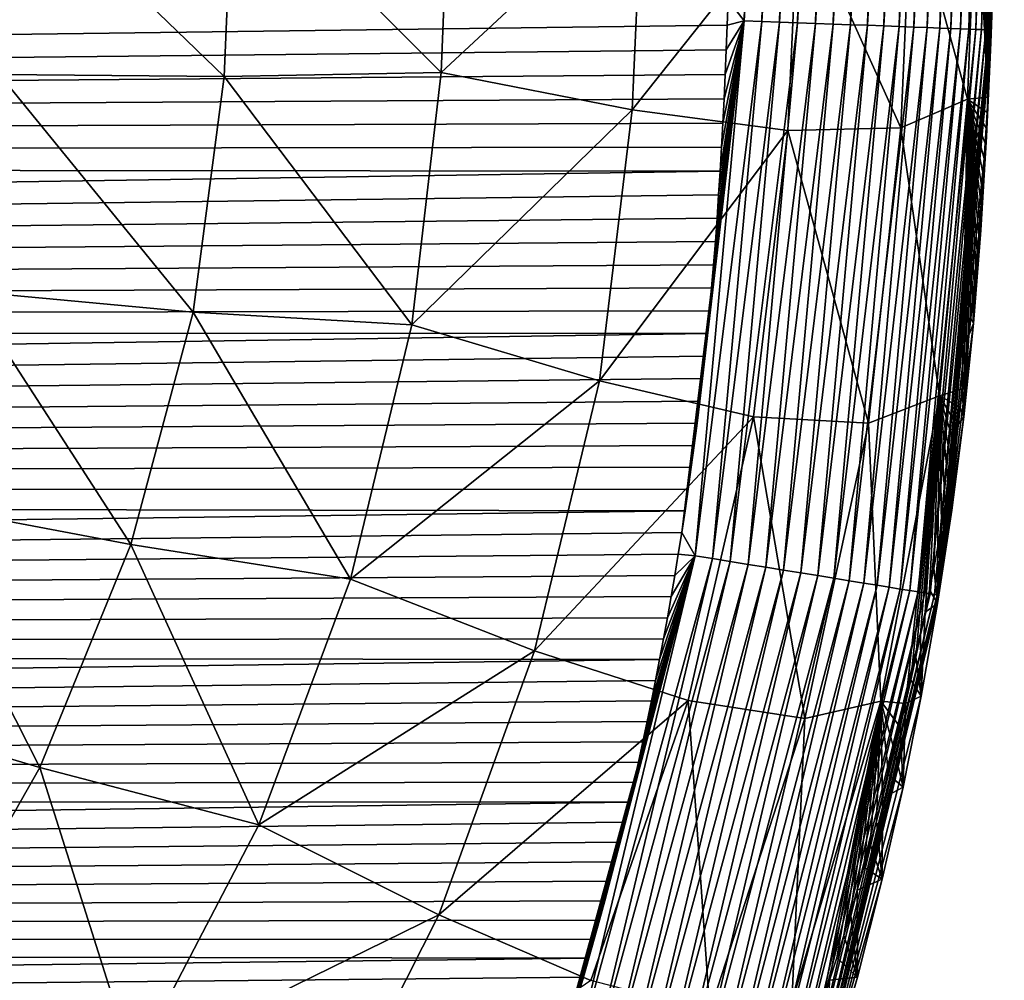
# Model space of a CAD drawing. Header units: metres. Extents: x -26 to 26, y -119 to 32.
# Tile 48 of 208: x 12.21 to 14.85, y -102.87 to -100.29. Entities that reach past the tile are written whole.
import ezdxf

# ---------------------------------------------------------------- set-up
doc = ezdxf.new("R2010")
doc.units = ezdxf.units.M
doc.layers.add('solid_13_411_041_XXX', color=7, linetype='CONTINUOUS')

msp = doc.modelspace()

# ---------------------------------------------------------------- linework, layer by layer
at = {"layer": 'solid_13_411_041_XXX'}
for points in [[(14.110283, -100.239311, 145.145523), (14.153339, -100.294296, 145.144089), (14.189761, -98.856796, 145.143967)], [(14.189761, -98.856796, 145.143967), (14.153339, -100.294296, 145.144089), (14.236827, -98.857819, 145.139374)], [(14.153339, -100.294296, 145.144089), (14.200399, -100.296074, 145.139496), (14.236827, -98.857819, 145.139374)], [(14.236827, -98.857819, 145.139374), (14.200399, -100.296074, 145.139496), (14.284557, -98.858864, 145.131439)], [(14.200399, -100.296074, 145.139496), (14.248125, -100.297874, 145.131561), (14.284557, -98.858864, 145.131439)], [(14.284557, -98.858864, 145.131439), (14.248125, -100.297874, 145.131561), (14.332618, -98.859909, 145.119995)], [(14.248125, -100.297874, 145.131561), (14.29618, -100.299683, 145.120102), (14.332618, -98.859909, 145.119995)], [(14.332618, -98.859909, 145.119995), (14.29618, -100.299683, 145.120102), (14.380637, -98.860954, 145.104919)], [(14.29618, -100.299683, 145.120102), (14.344195, -100.301498, 145.105011), (14.380637, -98.860954, 145.104919)], [(14.380637, -98.860954, 145.104919), (14.344195, -100.301498, 145.105011), (14.42822, -98.861992, 145.086136)], [(14.344195, -100.301498, 145.105011), (14.391772, -100.303291, 145.086212), (14.42822, -98.861992, 145.086136)], [(14.42822, -98.861992, 145.086136), (14.391772, -100.303291, 145.086212), (14.474949, -98.863014, 145.063644)], [(14.391772, -100.303291, 145.086212), (14.438496, -100.305054, 145.063705), (14.474949, -98.863014, 145.063644)], [(14.474949, -98.863014, 145.063644), (14.438496, -100.305054, 145.063705), (14.520398, -98.864006, 145.037476)], [(14.438496, -100.305054, 145.063705), (14.483939, -100.30677, 145.037521), (14.520398, -98.864006, 145.037476)], [(14.520398, -98.864006, 145.037476), (14.483939, -100.30677, 145.037521), (14.564146, -98.86496, 145.007767)], [(14.483939, -100.30677, 145.037521), (14.527678, -100.308426, 145.007782), (14.564146, -98.86496, 145.007767)], [(14.564146, -98.86496, 145.007767), (14.527678, -100.308426, 145.007782), (14.605783, -98.865868, 144.97467)], [(14.527678, -100.308426, 145.007782), (14.569306, -100.309998, 144.974655), (14.605783, -98.865868, 144.97467)], [(14.605783, -98.865868, 144.97467), (14.569306, -100.309998, 144.974655), (14.644928, -98.866722, 144.938431)], [(14.569306, -100.309998, 144.974655), (14.608438, -100.31147, 144.938385), (14.644928, -98.866722, 144.938431)], [(14.644928, -98.866722, 144.938431), (14.608438, -100.31147, 144.938385), (14.681236, -98.867523, 144.899353)], [(14.608438, -100.31147, 144.938385), (14.644733, -100.312843, 144.899277), (14.681236, -98.867523, 144.899353)], [(14.681236, -98.867523, 144.899353), (14.644733, -100.312843, 144.899277), (14.714413, -98.868248, 144.857758)], [(14.644733, -100.312843, 144.899277), (14.677893, -100.314102, 144.857651), (14.714413, -98.868248, 144.857758)], [(14.714413, -98.868248, 144.857758), (14.677893, -100.314102, 144.857651), (14.744217, -98.868896, 144.814056)], [(14.677893, -100.314102, 144.857651), (14.707678, -100.315224, 144.813919), (14.744217, -98.868896, 144.814056)], [(14.744217, -98.868896, 144.814056), (14.707678, -100.315224, 144.813919), (14.77047, -98.869476, 144.768646)], [(14.707678, -100.315224, 144.813919), (14.73391, -100.316216, 144.768463), (14.77047, -98.869476, 144.768646)], [(14.77047, -98.869476, 144.768646), (14.73391, -100.316216, 144.768463), (14.793059, -98.869972, 144.721939)], [(14.73391, -100.316216, 144.768463), (14.756475, -100.317078, 144.721725), (14.793059, -98.869972, 144.721939)], [(14.793059, -98.869972, 144.721939), (14.756475, -100.317078, 144.721725), (14.811934, -98.870384, 144.674362)], [(14.756475, -100.317078, 144.721725), (14.775324, -100.317787, 144.674133), (14.811934, -98.870384, 144.674362)], [(14.811934, -98.870384, 144.674362), (14.775324, -100.317787, 144.674133), (14.827106, -98.87072, 144.626343)], [(14.775324, -100.317787, 144.674133), (14.790469, -100.318367, 144.626083), (14.827106, -98.87072, 144.626343)], [(14.827106, -98.87072, 144.626343), (14.790469, -100.318367, 144.626083), (14.838646, -98.870979, 144.578278)], [(14.790469, -100.318367, 144.626083), (14.80198, -100.318802, 144.577988), (14.838646, -98.870979, 144.578278)], [(14.838646, -98.870979, 144.578278), (14.80198, -100.318802, 144.577988), (14.846673, -98.871155, 144.530533)], [(14.80198, -100.318802, 144.577988), (14.809977, -100.319107, 144.530212), (14.846673, -98.871155, 144.530533)], [(14.846673, -98.871155, 144.530533), (14.809977, -100.319107, 144.530212), (14.851349, -98.871262, 144.483429)], [(14.809977, -100.319107, 144.530212), (14.814622, -100.31929, 144.483093), (14.851349, -98.871262, 144.483429)], [(14.849091, -99.04348, 144.437363), (14.851349, -98.871262, 144.483429), (14.814622, -100.31929, 144.483093)], [(14.842685, -99.335068, 144.437393), (14.849091, -99.04348, 144.437363), (14.814622, -100.31929, 144.483093)], [(14.836711, -99.603271, 144.437393), (14.842685, -99.335068, 144.437393), (14.814622, -100.31929, 144.483093)], [(14.830539, -99.856934, 144.437363), (14.836711, -99.603271, 144.437393), (14.814622, -100.31929, 144.483093)], [(13.363094, -99.849899, 139.575607), (13.339621, -100.43306, 139.580338), (12.781607, -99.873283, 139.27449)], [(13.879646, -99.931351, 139.996002), (13.339621, -100.43306, 139.580338), (13.363094, -99.849899, 139.575607)], [(14.823493, -100.104385, 144.437225), (14.830539, -99.856934, 144.437363), (14.814622, -100.31929, 144.483093)], [(12.757239, -100.443886, 139.279434), (12.15328, -100.439003, 139.107025), (12.178228, -99.883804, 139.102051)], [(12.781607, -99.873283, 139.27449), (12.757239, -100.443886, 139.279434), (12.178228, -99.883804, 139.102051)], [(13.339621, -100.43306, 139.580338), (12.757239, -100.443886, 139.279434), (12.781607, -99.873283, 139.27449)], [(14.776388, -99.886749, 141.697433), (14.752174, -100.505165, 141.700806), (14.601179, -99.957588, 141.095016)], [(14.776388, -99.886749, 141.697433), (14.807244, -100.499664, 142.290741), (14.752174, -100.505165, 141.700806)], [(14.776388, -99.886749, 141.697433), (14.816984, -100.289047, 142.288986), (14.815162, -100.332588, 142.289291)], [(14.776388, -99.886749, 141.697433), (14.815162, -100.332588, 142.289291), (14.81329, -100.375206, 142.289597)], [(14.776388, -99.886749, 141.697433), (14.81329, -100.375206, 142.289597), (14.811356, -100.417107, 142.289932)], [(14.776388, -99.886749, 141.697433), (14.811356, -100.417107, 142.289932), (14.809345, -100.458519, 142.290314)], [(14.776388, -99.886749, 141.697433), (14.809345, -100.458519, 142.290314), (14.807244, -100.499664, 142.290741)], [(13.879646, -99.931351, 139.996002), (13.852736, -100.533081, 140.000626), (13.339621, -100.43306, 139.580338)], [(14.298759, -99.971733, 140.514679), (13.852736, -100.533081, 140.000626), (13.879646, -99.931351, 139.996002)], [(14.601179, -99.957588, 141.095016), (14.573758, -100.58136, 141.099197), (14.298759, -99.971733, 140.514679)], [(14.752174, -100.505165, 141.700806), (14.573758, -100.58136, 141.099197), (14.601179, -99.957588, 141.095016)], [(14.298759, -99.971733, 140.514679), (14.270244, -100.589333, 140.519211), (13.852736, -100.533081, 140.000626)], [(14.573758, -100.58136, 141.099197), (14.270244, -100.589333, 140.519211), (14.298759, -99.971733, 140.514679)], [(14.814818, -100.353874, 144.436935), (14.823493, -100.104385, 144.437225), (14.814622, -100.31929, 144.483093)], [(14.823688, -100.109337, 142.28833), (14.823493, -100.104385, 144.437225), (14.814818, -100.353874, 144.436935)], [(14.822088, -100.155182, 142.288452), (14.823688, -100.109337, 142.28833), (14.814818, -100.353874, 144.436935)], [(14.820443, -100.200325, 142.288574), (14.822088, -100.155182, 142.288452), (14.814818, -100.353874, 144.436935)], [(14.110283, -100.239311, 145.145523), (-14.111825, -100.192474, 145.145523), (-14.090595, -100.671051, 145.145569)], [(14.818745, -100.244904, 142.288757), (14.820443, -100.200325, 142.288574), (14.814818, -100.353874, 144.436935)], [(14.110283, -100.239311, 145.145523), (-14.090595, -100.671051, 145.145569), (14.107885, -100.306358, 145.145538)], [(14.110283, -100.239311, 145.145523), (14.107885, -100.306358, 145.145538), (14.153339, -100.294296, 145.144089)], [(14.816984, -100.289047, 142.288986), (14.818745, -100.244904, 142.288757), (14.814818, -100.353874, 144.436935)], [(14.107885, -100.306358, 145.145538), (-14.090595, -100.671051, 145.145569), (14.105296, -100.372849, 145.145538)], [(13.985534, -101.667572, 145.145645), (14.021554, -101.730057, 145.144196), (14.153339, -100.294296, 145.144089)], [(13.994386, -101.609589, 145.145645), (13.985534, -101.667572, 145.145645), (14.153339, -100.294296, 145.144089)], [(14.002913, -101.551262, 145.14563), (13.994386, -101.609589, 145.145645), (14.153339, -100.294296, 145.144089)], [(14.01114, -101.492607, 145.14563), (14.002913, -101.551262, 145.14563), (14.153339, -100.294296, 145.144089)], [(14.019081, -101.433647, 145.14563), (14.01114, -101.492607, 145.14563), (14.153339, -100.294296, 145.144089)], [(14.026728, -101.374359, 145.14563), (14.019081, -101.433647, 145.14563), (14.153339, -100.294296, 145.144089)], [(14.153339, -100.294296, 145.144089), (14.021554, -101.730057, 145.144196), (14.200399, -100.296074, 145.139496)], [(14.021554, -101.730057, 145.144196), (14.068367, -101.737625, 145.139542), (14.200399, -100.296074, 145.139496)], [(14.034068, -101.314728, 145.145615), (14.026728, -101.374359, 145.14563), (14.153339, -100.294296, 145.144089)], [(14.041093, -101.254738, 145.145615), (14.034068, -101.314728, 145.145615), (14.153339, -100.294296, 145.144089)], [(14.047791, -101.194382, 145.145599), (14.041093, -101.254738, 145.145615), (14.153339, -100.294296, 145.144089)], [(14.054152, -101.133629, 145.145599), (14.047791, -101.194382, 145.145599), (14.153339, -100.294296, 145.144089)], [(14.060164, -101.072472, 145.145599), (14.054152, -101.133629, 145.145599), (14.153339, -100.294296, 145.144089)], [(14.065801, -101.010941, 145.145584), (14.060164, -101.072472, 145.145599), (14.153339, -100.294296, 145.144089)], [(14.071029, -100.94912, 145.145584), (14.065801, -101.010941, 145.145584), (14.153339, -100.294296, 145.144089)], [(14.200399, -100.296074, 145.139496), (14.068367, -101.737625, 145.139542), (14.248125, -100.297874, 145.131561)], [(14.068367, -101.737625, 145.139542), (14.115852, -101.745308, 145.131485), (14.248125, -100.297874, 145.131561)], [(14.075883, -100.886971, 145.145584), (14.071029, -100.94912, 145.145584), (14.153339, -100.294296, 145.144089)], [(14.080402, -100.82444, 145.145569), (14.075883, -100.886971, 145.145584), (14.153339, -100.294296, 145.144089)], [(14.084628, -100.761482, 145.145569), (14.080402, -100.82444, 145.145569), (14.153339, -100.294296, 145.144089)], [(14.088598, -100.698044, 145.145569), (14.084628, -100.761482, 145.145569), (14.153339, -100.294296, 145.144089)], [(14.092351, -100.634079, 145.145554), (14.088598, -100.698044, 145.145569), (14.153339, -100.294296, 145.144089)], [(14.095927, -100.56955, 145.145554), (14.092351, -100.634079, 145.145554), (14.153339, -100.294296, 145.144089)], [(14.099345, -100.50441, 145.145554), (14.095927, -100.56955, 145.145554), (14.153339, -100.294296, 145.144089)], [(14.102466, -100.43885, 145.145538), (14.099345, -100.50441, 145.145554), (14.153339, -100.294296, 145.144089)], [(14.105296, -100.372849, 145.145538), (14.102466, -100.43885, 145.145538), (14.153339, -100.294296, 145.144089)], [(14.107885, -100.306358, 145.145538), (14.105296, -100.372849, 145.145538), (14.153339, -100.294296, 145.144089)], [(14.248125, -100.297874, 145.131561), (14.115852, -101.745308, 145.131485), (14.29618, -100.299683, 145.120102)], [(14.115852, -101.745308, 145.131485), (14.163673, -101.753044, 145.119858), (14.29618, -100.299683, 145.120102)], [(14.29618, -100.299683, 145.120102), (14.163673, -101.753044, 145.119858), (14.344195, -100.301498, 145.105011)], [(14.163673, -101.753044, 145.119858), (14.211454, -101.760773, 145.104538), (14.344195, -100.301498, 145.105011)], [(14.344195, -100.301498, 145.105011), (14.211454, -101.760773, 145.104538), (14.391772, -100.303291, 145.086212)], [(14.211454, -101.760773, 145.104538), (14.258794, -101.768433, 145.085464), (14.391772, -100.303291, 145.086212)], [(14.391772, -100.303291, 145.086212), (14.258794, -101.768433, 145.085464), (14.438496, -100.305054, 145.063705)], [(14.258794, -101.768433, 145.085464), (14.30527, -101.775948, 145.062592), (14.438496, -100.305054, 145.063705)], [(14.438496, -100.305054, 145.063705), (14.30527, -101.775948, 145.062592), (14.483939, -100.30677, 145.037521)], [(14.30527, -101.775948, 145.062592), (14.350451, -101.783257, 145.035995), (14.483939, -100.30677, 145.037521)], [(14.483939, -100.30677, 145.037521), (14.350451, -101.783257, 145.035995), (14.527678, -100.308426, 145.007782)], [(14.350451, -101.783257, 145.035995), (14.393905, -101.790291, 145.005768), (14.527678, -100.308426, 145.007782)], [(14.527678, -100.308426, 145.007782), (14.393905, -101.790291, 145.005768), (14.569306, -100.309998, 144.974655)], [(14.393905, -101.790291, 145.005768), (14.435221, -101.796974, 144.972122), (14.569306, -100.309998, 144.974655)], [(14.569306, -100.309998, 144.974655), (14.435221, -101.796974, 144.972122), (14.608438, -100.31147, 144.938385)], [(14.815162, -100.332588, 142.289291), (14.816984, -100.289047, 142.288986), (14.814818, -100.353874, 144.436935)], [(14.435221, -101.796974, 144.972122), (14.47401, -101.803246, 144.935287), (14.608438, -100.31147, 144.938385)], [(14.608438, -100.31147, 144.938385), (14.47401, -101.803246, 144.935287), (14.644733, -100.312843, 144.899277)], [(14.47401, -101.803246, 144.935287), (14.509926, -101.809059, 144.895569), (14.644733, -100.312843, 144.899277)], [(14.644733, -100.312843, 144.899277), (14.509926, -101.809059, 144.895569), (14.677893, -100.314102, 144.857651)], [(14.509926, -101.809059, 144.895569), (14.542669, -101.814362, 144.853333), (14.677893, -100.314102, 144.857651)], [(14.677893, -100.314102, 144.857651), (14.542669, -101.814362, 144.853333), (14.707678, -100.315224, 144.813919)], [(14.542669, -101.814362, 144.853333), (14.572001, -101.819107, 144.80896), (14.707678, -100.315224, 144.813919)], [(14.707678, -100.315224, 144.813919), (14.572001, -101.819107, 144.80896), (14.73391, -100.316216, 144.768463)], [(14.572001, -101.819107, 144.80896), (14.597745, -101.823273, 144.762878), (14.73391, -100.316216, 144.768463)], [(14.73391, -100.316216, 144.768463), (14.597745, -101.823273, 144.762878), (14.756475, -100.317078, 144.721725)], [(14.597745, -101.823273, 144.762878), (14.619788, -101.826843, 144.71553), (14.756475, -100.317078, 144.721725)], [(14.756475, -100.317078, 144.721725), (14.619788, -101.826843, 144.71553), (14.775324, -100.317787, 144.674133)], [(14.619788, -101.826843, 144.71553), (14.638087, -101.829803, 144.667343), (14.775324, -100.317787, 144.674133)], [(14.775324, -100.317787, 144.674133), (14.638087, -101.829803, 144.667343), (14.790469, -100.318367, 144.626083)], [(14.638087, -101.829803, 144.667343), (14.65266, -101.832169, 144.618744), (14.790469, -100.318367, 144.626083)], [(14.790469, -100.318367, 144.626083), (14.65266, -101.832169, 144.618744), (14.80198, -100.318802, 144.577988)], [(14.65266, -101.832169, 144.618744), (14.663584, -101.833939, 144.57016), (14.80198, -100.318802, 144.577988)], [(14.80198, -100.318802, 144.577988), (14.663584, -101.833939, 144.57016), (14.809977, -100.319107, 144.530212)], [(14.663584, -101.833939, 144.57016), (14.670985, -101.835136, 144.521942), (14.809977, -100.319107, 144.530212)], [(14.809977, -100.319107, 144.530212), (14.670985, -101.835136, 144.521942), (14.814622, -100.31929, 144.483093)], [(14.670985, -101.835136, 144.521942), (14.675035, -101.835793, 144.474442), (14.814622, -100.31929, 144.483093)], [(14.814818, -100.353874, 144.436935), (14.814622, -100.31929, 144.483093), (14.675035, -101.835793, 144.474442)], [(14.81329, -100.375206, 142.289597), (14.815162, -100.332588, 142.289291), (14.814818, -100.353874, 144.436935)], [(14.803554, -100.605446, 144.436417), (14.814818, -100.353874, 144.436935), (14.675035, -101.835793, 144.474442)], [(14.81329, -100.375206, 142.289597), (14.814818, -100.353874, 144.436935), (14.803554, -100.605446, 144.436417)], [(14.105296, -100.372849, 145.145538), (-14.090595, -100.671051, 145.145569), (14.102466, -100.43885, 145.145538)], [(14.811356, -100.417107, 142.289932), (14.81329, -100.375206, 142.289597), (14.803554, -100.605446, 144.436417)], [(14.102466, -100.43885, 145.145538), (-14.090595, -100.671051, 145.145569), (14.099345, -100.50441, 145.145554)], [(12.674186, -101.076012, 139.285858), (12.067266, -101.020432, 139.112473), (12.15328, -100.439003, 139.107025)], [(12.757239, -100.443886, 139.279434), (12.674186, -101.076012, 139.285858), (12.15328, -100.439003, 139.107025)], [(13.339621, -100.43306, 139.580338), (13.261311, -101.110138, 139.58786), (12.757239, -100.443886, 139.279434)], [(13.852736, -100.533081, 140.000626), (13.261311, -101.110138, 139.58786), (13.339621, -100.43306, 139.580338)], [(14.809345, -100.458519, 142.290314), (14.811356, -100.417107, 142.289932), (14.803554, -100.605446, 144.436417)], [(13.261311, -101.110138, 139.58786), (12.674186, -101.076012, 139.285858), (12.757239, -100.443886, 139.279434)], [(14.807244, -100.499664, 142.290741), (14.809345, -100.458519, 142.290314), (14.803554, -100.605446, 144.436417)], [(14.099345, -100.50441, 145.145554), (-14.090595, -100.671051, 145.145569), (14.095927, -100.56955, 145.145554)], [(14.752174, -100.505165, 141.700806), (14.677596, -101.300423, 141.717072), (14.573758, -100.58136, 141.099197)], [(14.752174, -100.505165, 141.700806), (14.738586, -101.282249, 142.309875), (14.677596, -101.300423, 141.717072)], [(14.752174, -100.505165, 141.700806), (14.744826, -101.233635, 142.308395), (14.738586, -101.282249, 142.309875)], [(14.752174, -100.505165, 141.700806), (14.750713, -101.185593, 142.306961), (14.744826, -101.233635, 142.308395)], [(14.752174, -100.505165, 141.700806), (14.756227, -101.138405, 142.305557), (14.750713, -101.185593, 142.306961)], [(14.752174, -100.505165, 141.700806), (14.807244, -100.499664, 142.290741), (14.805037, -100.540764, 142.291245)], [(14.752174, -100.505165, 141.700806), (14.805037, -100.540764, 142.291245), (14.802701, -100.582047, 142.29184)], [(14.752174, -100.505165, 141.700806), (14.802701, -100.582047, 142.29184), (14.800239, -100.623367, 142.292511)], [(14.752174, -100.505165, 141.700806), (14.800239, -100.623367, 142.292511), (14.797676, -100.6642, 142.293274)], [(14.752174, -100.505165, 141.700806), (14.797676, -100.6642, 142.293274), (14.794995, -100.704788, 142.294113)], [(14.752174, -100.505165, 141.700806), (14.794995, -100.704788, 142.294113), (14.792171, -100.745422, 142.295013)], [(14.752174, -100.505165, 141.700806), (14.792171, -100.745422, 142.295013), (14.789174, -100.786369, 142.295975)], [(14.752174, -100.505165, 141.700806), (14.789174, -100.786369, 142.295975), (14.785975, -100.827911, 142.296982)], [(14.752174, -100.505165, 141.700806), (14.785975, -100.827911, 142.296982), (14.782535, -100.870316, 142.29805)], [(14.752174, -100.505165, 141.700806), (14.782535, -100.870316, 142.29805), (14.778831, -100.913643, 142.299164)], [(14.752174, -100.505165, 141.700806), (14.778831, -100.913643, 142.299164), (14.774885, -100.957405, 142.300339)], [(14.752174, -100.505165, 141.700806), (14.774885, -100.957405, 142.300339), (14.770679, -101.001671, 142.301559)], [(14.752174, -100.505165, 141.700806), (14.770679, -101.001671, 142.301559), (14.766186, -101.046539, 142.302841)], [(14.752174, -100.505165, 141.700806), (14.766186, -101.046539, 142.302841), (14.761376, -101.092087, 142.304184)], [(14.752174, -100.505165, 141.700806), (14.761376, -101.092087, 142.304184), (14.756227, -101.138405, 142.305557)], [(14.805037, -100.540764, 142.291245), (14.807244, -100.499664, 142.290741), (14.803554, -100.605446, 144.436417)], [(13.852736, -100.533081, 140.000626), (13.764649, -101.260727, 140.009949), (13.261311, -101.110138, 139.58786)], [(14.270244, -100.589333, 140.519211), (13.764649, -101.260727, 140.009949), (13.852736, -100.533081, 140.000626)], [(14.802701, -100.582047, 142.29184), (14.805037, -100.540764, 142.291245), (14.803554, -100.605446, 144.436417)], [(14.095927, -100.56955, 145.145554), (-14.090595, -100.671051, 145.145569), (14.092351, -100.634079, 145.145554)], [(14.270244, -100.589333, 140.519211), (14.178669, -101.357231, 140.530731), (13.764649, -101.260727, 140.009949)], [(14.486875, -101.373878, 141.113235), (14.178669, -101.357231, 140.530731), (14.270244, -100.589333, 140.519211)], [(14.573758, -100.58136, 141.099197), (14.486875, -101.373878, 141.113235), (14.270244, -100.589333, 140.519211)], [(14.677596, -101.300423, 141.717072), (14.486875, -101.373878, 141.113235), (14.573758, -100.58136, 141.099197)], [(14.800239, -100.623367, 142.292511), (14.802701, -100.582047, 142.29184), (14.803554, -100.605446, 144.436417)], [(14.78854, -100.856384, 144.435577), (14.803554, -100.605446, 144.436417), (14.675035, -101.835793, 144.474442)], [(14.800239, -100.623367, 142.292511), (14.803554, -100.605446, 144.436417), (14.78854, -100.856384, 144.435577)], [(14.797676, -100.6642, 142.293274), (14.800239, -100.623367, 142.292511), (14.78854, -100.856384, 144.435577)], [(14.092351, -100.634079, 145.145554), (-14.090595, -100.671051, 145.145569), (14.088598, -100.698044, 145.145569)], [(14.088598, -100.698044, 145.145569), (-14.090595, -100.671051, 145.145569), (-14.054971, -101.12455, 145.145599)], [(14.794995, -100.704788, 142.294113), (14.797676, -100.6642, 142.293274), (14.78854, -100.856384, 144.435577)], [(14.088598, -100.698044, 145.145569), (-14.054971, -101.12455, 145.145599), (14.084628, -100.761482, 145.145569)], [(14.792171, -100.745422, 142.295013), (14.794995, -100.704788, 142.294113), (14.78854, -100.856384, 144.435577)], [(14.789174, -100.786369, 142.295975), (14.792171, -100.745422, 142.295013), (14.78854, -100.856384, 144.435577)], [(14.084628, -100.761482, 145.145569), (-14.054971, -101.12455, 145.145599), (14.080402, -100.82444, 145.145569)], [(14.785975, -100.827911, 142.296982), (14.789174, -100.786369, 142.295975), (14.78854, -100.856384, 144.435577)], [(14.080402, -100.82444, 145.145569), (-14.054971, -101.12455, 145.145599), (14.075883, -100.886971, 145.145584)], [(14.782535, -100.870316, 142.29805), (14.785975, -100.827911, 142.296982), (14.78854, -100.856384, 144.435577)], [(14.768519, -101.106728, 144.434311), (14.78854, -100.856384, 144.435577), (14.675035, -101.835793, 144.474442)], [(14.782535, -100.870316, 142.29805), (14.78854, -100.856384, 144.435577), (14.768519, -101.106728, 144.434311)], [(14.075883, -100.886971, 145.145584), (-14.054971, -101.12455, 145.145599), (14.071029, -100.94912, 145.145584)], [(14.778831, -100.913643, 142.299164), (14.782535, -100.870316, 142.29805), (14.768519, -101.106728, 144.434311)], [(14.774885, -100.957405, 142.300339), (14.778831, -100.913643, 142.299164), (14.768519, -101.106728, 144.434311)], [(14.071029, -100.94912, 145.145584), (-14.054971, -101.12455, 145.145599), (14.065801, -101.010941, 145.145584)], [(14.770679, -101.001671, 142.301559), (14.774885, -100.957405, 142.300339), (14.768519, -101.106728, 144.434311)], [(14.065801, -101.010941, 145.145584), (-14.054971, -101.12455, 145.145599), (14.060164, -101.072472, 145.145599)], [(12.507218, -101.699753, 139.292572), (11.900191, -101.584908, 139.117889), (12.067266, -101.020432, 139.112473)], [(12.674186, -101.076012, 139.285858), (12.507218, -101.699753, 139.292572), (12.067266, -101.020432, 139.112473)], [(14.766186, -101.046539, 142.302841), (14.770679, -101.001671, 142.301559), (14.768519, -101.106728, 144.434311)], [(14.761376, -101.092087, 142.304184), (14.766186, -101.046539, 142.302841), (14.768519, -101.106728, 144.434311)], [(14.060164, -101.072472, 145.145599), (-14.054971, -101.12455, 145.145599), (14.054152, -101.133629, 145.145599)], [(13.096195, -101.793015, 139.596176), (12.507218, -101.699753, 139.292572), (12.674186, -101.076012, 139.285858)], [(13.261311, -101.110138, 139.58786), (13.096195, -101.793015, 139.596176), (12.674186, -101.076012, 139.285858)], [(14.756227, -101.138405, 142.305557), (14.761376, -101.092087, 142.304184), (14.768519, -101.106728, 144.434311)], [(14.054152, -101.133629, 145.145599), (-14.054971, -101.12455, 145.145599), (-14.001755, -101.559044, 145.145645)], [(13.764649, -101.260727, 140.009949), (13.096195, -101.793015, 139.596176), (13.261311, -101.110138, 139.58786)], [(14.742517, -101.357094, 144.432571), (14.768519, -101.106728, 144.434311), (14.675035, -101.835793, 144.474442)], [(14.756227, -101.138405, 142.305557), (14.768519, -101.106728, 144.434311), (14.742517, -101.357094, 144.432571)], [(14.054152, -101.133629, 145.145599), (-14.001755, -101.559044, 145.145645), (14.047791, -101.194382, 145.145599)], [(14.750713, -101.185593, 142.306961), (14.756227, -101.138405, 142.305557), (14.742517, -101.357094, 144.432571)], [(14.047791, -101.194382, 145.145599), (-14.001755, -101.559044, 145.145645), (14.041093, -101.254738, 145.145615)], [(14.744826, -101.233635, 142.308395), (14.750713, -101.185593, 142.306961), (14.742517, -101.357094, 144.432571)], [(14.738586, -101.282249, 142.309875), (14.744826, -101.233635, 142.308395), (14.742517, -101.357094, 144.432571)], [(14.041093, -101.254738, 145.145615), (-14.001755, -101.559044, 145.145645), (14.034068, -101.314728, 145.145615)], [(13.764649, -101.260727, 140.009949), (13.590804, -101.984955, 140.020309), (13.096195, -101.793015, 139.596176)], [(14.178669, -101.357231, 140.530731), (13.590804, -101.984955, 140.020309), (13.764649, -101.260727, 140.009949)], [(14.677596, -101.300423, 141.717072), (14.738586, -101.282249, 142.309875), (14.731973, -101.331535, 142.311371)], [(14.731973, -101.331535, 142.311371), (14.738586, -101.282249, 142.309875), (14.742517, -101.357094, 144.432571)], [(14.034068, -101.314728, 145.145615), (-14.001755, -101.559044, 145.145645), (14.026728, -101.374359, 145.14563)], [(14.677596, -101.300423, 141.717072), (14.52023, -102.119911, 141.739304), (14.486875, -101.373878, 141.113235)], [(14.677596, -101.300423, 141.717072), (14.586296, -102.126274, 142.339432), (14.52023, -102.119911, 141.739304)], [(14.677596, -101.300423, 141.717072), (14.60046, -102.063423, 142.336899), (14.586296, -102.126274, 142.339432)], [(14.677596, -101.300423, 141.717072), (14.613952, -102.001572, 142.334457), (14.60046, -102.063423, 142.336899)], [(14.677596, -101.300423, 141.717072), (14.626748, -101.940948, 142.332123), (14.613952, -102.001572, 142.334457)], [(14.677596, -101.300423, 141.717072), (14.639006, -101.880928, 142.32988), (14.626748, -101.940948, 142.332123)], [(14.677596, -101.300423, 141.717072), (14.650741, -101.821495, 142.327713), (14.639006, -101.880928, 142.32988)], [(14.677596, -101.300423, 141.717072), (14.661938, -101.762787, 142.325623), (14.650741, -101.821495, 142.327713)], [(14.677596, -101.300423, 141.717072), (14.672585, -101.704933, 142.323608), (14.661938, -101.762787, 142.325623)], [(14.677596, -101.300423, 141.717072), (14.682676, -101.648071, 142.321655), (14.672585, -101.704933, 142.323608)], [(14.677596, -101.300423, 141.717072), (14.731973, -101.331535, 142.311371), (14.724957, -101.381615, 142.312912)], [(14.677596, -101.300423, 141.717072), (14.724957, -101.381615, 142.312912), (14.717508, -101.43261, 142.314529)], [(14.677596, -101.300423, 141.717072), (14.717508, -101.43261, 142.314529), (14.709592, -101.48465, 142.316193)], [(14.677596, -101.300423, 141.717072), (14.709592, -101.48465, 142.316193), (14.701171, -101.537857, 142.317932)], [(14.677596, -101.300423, 141.717072), (14.701171, -101.537857, 142.317932), (14.692205, -101.592339, 142.319763)], [(14.677596, -101.300423, 141.717072), (14.692205, -101.592339, 142.319763), (14.682676, -101.648071, 142.321655)], [(14.724957, -101.381615, 142.312912), (14.731973, -101.331535, 142.311371), (14.742517, -101.357094, 144.432571)], [(14.178669, -101.357231, 140.530731), (14.002538, -102.11821, 140.5439), (13.590804, -101.984955, 140.020309)], [(14.316341, -102.166588, 141.13031), (14.002538, -102.11821, 140.5439), (14.178669, -101.357231, 140.530731)], [(14.486875, -101.373878, 141.113235), (14.316341, -102.166588, 141.13031), (14.178669, -101.357231, 140.530731)], [(14.710451, -101.607544, 144.430374), (14.742517, -101.357094, 144.432571), (14.675035, -101.835793, 144.474442)], [(14.724957, -101.381615, 142.312912), (14.742517, -101.357094, 144.432571), (14.710451, -101.607544, 144.430374)], [(14.026728, -101.374359, 145.14563), (-14.001755, -101.559044, 145.145645), (14.019081, -101.433647, 145.14563)], [(14.52023, -102.119911, 141.739304), (14.316341, -102.166588, 141.13031), (14.486875, -101.373878, 141.113235)], [(14.717508, -101.43261, 142.314529), (14.724957, -101.381615, 142.312912), (14.710451, -101.607544, 144.430374)], [(14.019081, -101.433647, 145.14563), (-14.001755, -101.559044, 145.145645), (14.01114, -101.492607, 145.14563)], [(14.709592, -101.48465, 142.316193), (14.717508, -101.43261, 142.314529), (14.710451, -101.607544, 144.430374)], [(14.01114, -101.492607, 145.14563), (-14.001755, -101.559044, 145.145645), (14.002913, -101.551262, 145.14563)], [(14.701171, -101.537857, 142.317932), (14.709592, -101.48465, 142.316193), (14.710451, -101.607544, 144.430374)], [(14.002913, -101.551262, 145.14563), (-14.001755, -101.559044, 145.145645), (13.994386, -101.609589, 145.145645)], [(14.692205, -101.592339, 142.319763), (14.701171, -101.537857, 142.317932), (14.710451, -101.607544, 144.430374)], [(13.994386, -101.609589, 145.145645), (-14.001755, -101.559044, 145.145645), (-13.932299, -101.976662, 145.145676)], [(12.263227, -102.298012, 139.299316), (11.659785, -102.120369, 139.123108), (11.900191, -101.584908, 139.117889)], [(12.507218, -101.699753, 139.292572), (12.263227, -102.298012, 139.299316), (11.900191, -101.584908, 139.117889)], [(14.682676, -101.648071, 142.321655), (14.692205, -101.592339, 142.319763), (14.710451, -101.607544, 144.430374)], [(13.994386, -101.609589, 145.145645), (-13.932299, -101.976662, 145.145676), (13.985534, -101.667572, 145.145645)], [(14.672392, -101.857826, 144.427765), (14.710451, -101.607544, 144.430374), (14.675035, -101.835793, 144.474442)], [(14.682676, -101.648071, 142.321655), (14.710451, -101.607544, 144.430374), (14.672392, -101.857826, 144.427765)], [(14.672585, -101.704933, 142.323608), (14.682676, -101.648071, 142.321655), (14.672392, -101.857826, 144.427765)], [(13.985534, -101.667572, 145.145645), (-13.932299, -101.976662, 145.145676), (13.976371, -101.725212, 145.145645)], [(13.985534, -101.667572, 145.145645), (13.976371, -101.725212, 145.145645), (14.021554, -101.730057, 145.144196)], [(12.850947, -102.452217, 139.604782), (12.263227, -102.298012, 139.299316), (12.507218, -101.699753, 139.292572)], [(13.096195, -101.793015, 139.596176), (12.850947, -102.452217, 139.604782), (12.507218, -101.699753, 139.292572)], [(14.661938, -101.762787, 142.325623), (14.672585, -101.704933, 142.323608), (14.672392, -101.857826, 144.427765)], [(13.976371, -101.725212, 145.145645), (-13.932299, -101.976662, 145.145676), (13.966907, -101.782524, 145.14566)], [(13.644258, -103.111015, 145.145767), (13.685591, -103.133324, 145.144272), (14.021554, -101.730057, 145.144196)], [(13.660222, -103.0616, 145.145767), (13.644258, -103.111015, 145.145767), (14.021554, -101.730057, 145.144196)], [(13.675941, -103.011887, 145.145767), (13.660222, -103.0616, 145.145767), (14.021554, -101.730057, 145.144196)], [(13.691407, -102.961861, 145.145752), (13.675941, -103.011887, 145.145767), (14.021554, -101.730057, 145.144196)], [(14.021554, -101.730057, 145.144196), (13.685591, -103.133324, 145.144272), (14.068367, -101.737625, 145.139542)], [(13.685591, -103.133324, 145.144272), (13.731431, -103.148338, 145.13945), (14.068367, -101.737625, 145.139542)], [(13.706615, -102.91153, 145.145752), (13.691407, -102.961861, 145.145752), (14.021554, -101.730057, 145.144196)], [(13.721572, -102.860901, 145.145752), (13.706615, -102.91153, 145.145752), (14.021554, -101.730057, 145.144196)], [(13.736288, -102.809975, 145.145752), (13.721572, -102.860901, 145.145752), (14.021554, -101.730057, 145.144196)], [(14.068367, -101.737625, 145.139542), (13.731431, -103.148338, 145.13945), (14.115852, -101.745308, 145.131485)], [(13.750759, -102.758736, 145.145737), (13.736288, -102.809975, 145.145752), (14.021554, -101.730057, 145.144196)], [(13.764981, -102.707199, 145.145737), (13.750759, -102.758736, 145.145737), (14.021554, -101.730057, 145.144196)], [(13.778951, -102.655342, 145.145737), (13.764981, -102.707199, 145.145737), (14.021554, -101.730057, 145.144196)], [(13.792664, -102.60318, 145.145721), (13.778951, -102.655342, 145.145737), (14.021554, -101.730057, 145.144196)], [(13.806116, -102.550697, 145.145721), (13.792664, -102.60318, 145.145721), (14.021554, -101.730057, 145.144196)], [(13.819304, -102.497902, 145.145721), (13.806116, -102.550697, 145.145721), (14.021554, -101.730057, 145.144196)], [(13.83223, -102.444786, 145.145706), (13.819304, -102.497902, 145.145721), (14.021554, -101.730057, 145.144196)], [(13.844905, -102.391357, 145.145706), (13.83223, -102.444786, 145.145706), (14.021554, -101.730057, 145.144196)], [(13.857326, -102.337624, 145.145706), (13.844905, -102.391357, 145.145706), (14.021554, -101.730057, 145.144196)], [(13.869488, -102.283569, 145.145706), (13.857326, -102.337624, 145.145706), (14.021554, -101.730057, 145.144196)], [(13.881388, -102.229202, 145.145691), (13.869488, -102.283569, 145.145706), (14.021554, -101.730057, 145.144196)], [(13.893021, -102.174515, 145.145691), (13.881388, -102.229202, 145.145691), (14.021554, -101.730057, 145.144196)], [(13.904382, -102.119492, 145.145691), (13.893021, -102.174515, 145.145691), (14.021554, -101.730057, 145.144196)], [(13.915465, -102.064148, 145.145676), (13.904382, -102.119492, 145.145691), (14.021554, -101.730057, 145.144196)], [(13.926271, -102.008461, 145.145676), (13.915465, -102.064148, 145.145676), (14.021554, -101.730057, 145.144196)], [(13.936825, -101.952461, 145.145676), (13.926271, -102.008461, 145.145676), (14.021554, -101.730057, 145.144196)], [(13.947123, -101.896141, 145.14566), (13.936825, -101.952461, 145.145676), (14.021554, -101.730057, 145.144196)], [(13.957153, -101.839493, 145.14566), (13.947123, -101.896141, 145.14566), (14.021554, -101.730057, 145.144196)], [(13.966907, -101.782524, 145.14566), (13.957153, -101.839493, 145.14566), (14.021554, -101.730057, 145.144196)], [(13.976371, -101.725212, 145.145645), (13.966907, -101.782524, 145.14566), (14.021554, -101.730057, 145.144196)], [(13.731431, -103.148338, 145.13945), (13.777961, -103.163574, 145.131119), (14.115852, -101.745308, 145.131485)], [(14.115852, -101.745308, 145.131485), (13.777961, -103.163574, 145.131119), (14.163673, -101.753044, 145.119858)], [(13.777961, -103.163574, 145.131119), (13.824836, -103.178932, 145.119064), (14.163673, -101.753044, 145.119858)], [(14.163673, -101.753044, 145.119858), (13.824836, -103.178932, 145.119064), (14.211454, -101.760773, 145.104538)], [(13.824836, -103.178932, 145.119064), (13.871674, -103.194267, 145.103165), (14.211454, -101.760773, 145.104538)], [(14.211454, -101.760773, 145.104538), (13.871674, -103.194267, 145.103165), (14.258794, -101.768433, 145.085464)], [(14.650741, -101.821495, 142.327713), (14.661938, -101.762787, 142.325623), (14.672392, -101.857826, 144.427765)], [(13.966907, -101.782524, 145.14566), (-13.932299, -101.976662, 145.145676), (13.957153, -101.839493, 145.14566)], [(13.871674, -103.194267, 145.103165), (13.918063, -103.209457, 145.083328), (14.258794, -101.768433, 145.085464)], [(14.258794, -101.768433, 145.085464), (13.918063, -103.209457, 145.083328), (14.30527, -101.775948, 145.062592)], [(13.918063, -103.209457, 145.083328), (13.963572, -103.224365, 145.05957), (14.30527, -101.775948, 145.062592)], [(14.30527, -101.775948, 145.062592), (13.963572, -103.224365, 145.05957), (14.350451, -101.783257, 145.035995)], [(13.963572, -103.224365, 145.05957), (14.007755, -103.238838, 145.031906), (14.350451, -101.783257, 145.035995)], [(14.350451, -101.783257, 145.035995), (14.007755, -103.238838, 145.031906), (14.393905, -101.790291, 145.005768)], [(14.007755, -103.238838, 145.031906), (14.050172, -103.252731, 145.000488), (14.393905, -101.790291, 145.005768)], [(14.393905, -101.790291, 145.005768), (14.050172, -103.252731, 145.000488), (14.435221, -101.796974, 144.972122)], [(13.590804, -101.984955, 140.020309), (12.850947, -102.452217, 139.604782), (13.096195, -101.793015, 139.596176)], [(14.050172, -103.252731, 145.000488), (14.090398, -103.265907, 144.9655), (14.435221, -101.796974, 144.972122)], [(14.435221, -101.796974, 144.972122), (14.090398, -103.265907, 144.9655), (14.47401, -101.803246, 144.935287)], [(14.090398, -103.265907, 144.9655), (14.128038, -103.278236, 144.927216), (14.47401, -101.803246, 144.935287)], [(14.47401, -101.803246, 144.935287), (14.128038, -103.278236, 144.927216), (14.509926, -101.809059, 144.895569)], [(14.128038, -103.278236, 144.927216), (14.162738, -103.289597, 144.885971), (14.509926, -101.809059, 144.895569)], [(14.509926, -101.809059, 144.895569), (14.162738, -103.289597, 144.885971), (14.542669, -101.814362, 144.853333)], [(14.162738, -103.289597, 144.885971), (14.194198, -103.299904, 144.842148), (14.542669, -101.814362, 144.853333)], [(14.542669, -101.814362, 144.853333), (14.194198, -103.299904, 144.842148), (14.572001, -101.819107, 144.80896)], [(13.957153, -101.839493, 145.14566), (-13.932299, -101.976662, 145.145676), (13.947123, -101.896141, 145.14566)], [(14.194198, -103.299904, 144.842148), (14.222178, -103.309074, 144.796173), (14.572001, -101.819107, 144.80896)], [(14.572001, -101.819107, 144.80896), (14.222178, -103.309074, 144.796173), (14.597745, -101.823273, 144.762878)], [(14.222178, -103.309074, 144.796173), (14.24651, -103.317039, 144.748489), (14.597745, -101.823273, 144.762878)], [(14.597745, -101.823273, 144.762878), (14.24651, -103.317039, 144.748489), (14.619788, -101.826843, 144.71553)], [(14.24651, -103.317039, 144.748489), (14.267088, -103.323784, 144.6996), (14.619788, -101.826843, 144.71553)], [(14.619788, -101.826843, 144.71553), (14.267088, -103.323784, 144.6996), (14.638087, -101.829803, 144.667343)], [(14.267088, -103.323784, 144.6996), (14.283883, -103.329285, 144.649948), (14.638087, -101.829803, 144.667343)], [(14.638087, -101.829803, 144.667343), (14.283883, -103.329285, 144.649948), (14.65266, -101.832169, 144.618744)], [(14.283883, -103.329285, 144.649948), (14.296928, -103.333565, 144.599991), (14.65266, -101.832169, 144.618744)], [(14.65266, -101.832169, 144.618744), (14.296928, -103.333565, 144.599991), (14.663584, -101.833939, 144.57016)], [(14.296928, -103.333565, 144.599991), (14.306316, -103.336639, 144.550171), (14.663584, -101.833939, 144.57016)], [(14.663584, -101.833939, 144.57016), (14.306316, -103.336639, 144.550171), (14.670985, -101.835136, 144.521942)], [(14.306316, -103.336639, 144.550171), (14.312193, -103.33857, 144.500854), (14.670985, -101.835136, 144.521942)], [(14.670985, -101.835136, 144.521942), (14.312193, -103.33857, 144.500854), (14.675035, -101.835793, 144.474442)], [(14.312193, -103.33857, 144.500854), (14.314748, -103.339409, 144.452438), (14.675035, -101.835793, 144.474442)], [(14.672392, -101.857826, 144.427765), (14.675035, -101.835793, 144.474442), (14.314748, -103.339409, 144.452438)], [(14.639006, -101.880928, 142.32988), (14.650741, -101.821495, 142.327713), (14.672392, -101.857826, 144.427765)], [(14.62861, -102.106583, 144.42482), (14.672392, -101.857826, 144.427765), (14.314748, -103.339409, 144.452438)], [(14.639006, -101.880928, 142.32988), (14.672392, -101.857826, 144.427765), (14.62861, -102.106583, 144.42482)], [(13.947123, -101.896141, 145.14566), (-13.932299, -101.976662, 145.145676), (13.936825, -101.952461, 145.145676)], [(14.626748, -101.940948, 142.332123), (14.639006, -101.880928, 142.32988), (14.62861, -102.106583, 144.42482)], [(14.613952, -102.001572, 142.334457), (14.626748, -101.940948, 142.332123), (14.62861, -102.106583, 144.42482)], [(13.936825, -101.952461, 145.145676), (-13.932299, -101.976662, 145.145676), (13.926271, -102.008461, 145.145676)], [(13.926271, -102.008461, 145.145676), (-13.932299, -101.976662, 145.145676), (-13.848037, -102.377899, 145.145706)], [(13.590804, -101.984955, 140.020309), (13.334015, -102.692993, 140.03125), (12.850947, -102.452217, 139.604782)], [(14.002538, -102.11821, 140.5439), (13.334015, -102.692993, 140.03125), (13.590804, -101.984955, 140.020309)], [(14.60046, -102.063423, 142.336899), (14.613952, -102.001572, 142.334457), (14.62861, -102.106583, 144.42482)], [(13.926271, -102.008461, 145.145676), (-13.848037, -102.377899, 145.145706), (13.915465, -102.064148, 145.145676)], [(13.915465, -102.064148, 145.145676), (-13.848037, -102.377899, 145.145706), (13.904382, -102.119492, 145.145691)], [(14.586296, -102.126274, 142.339432), (14.60046, -102.063423, 142.336899), (14.62861, -102.106583, 144.42482)], [(14.579605, -102.351006, 144.42157), (14.62861, -102.106583, 144.42482), (14.314748, -103.339409, 144.452438)], [(14.586296, -102.126274, 142.339432), (14.62861, -102.106583, 144.42482), (14.579605, -102.351006, 144.42157)], [(13.904382, -102.119492, 145.145691), (-13.848037, -102.377899, 145.145706), (13.893021, -102.174515, 145.145691)], [(12.263227, -102.298012, 139.299316), (11.936897, -102.870361, 139.305588), (11.659785, -102.120369, 139.123108)], [(14.002538, -102.11821, 140.5439), (13.741677, -102.869293, 140.558121), (13.334015, -102.692993, 140.03125)], [(14.061344, -102.952309, 141.14949), (13.741677, -102.869293, 140.558121), (14.002538, -102.11821, 140.5439)], [(14.316341, -102.166588, 141.13031), (14.061344, -102.952309, 141.14949), (14.002538, -102.11821, 140.5439)], [(14.52023, -102.119911, 141.739304), (14.363292, -102.927849, 142.374207), (14.281149, -102.929581, 141.765564)], [(14.52023, -102.119911, 141.739304), (14.281149, -102.929581, 141.765564), (14.316341, -102.166588, 141.13031)], [(14.52023, -102.119911, 141.739304), (14.382598, -102.868622, 142.371536), (14.363292, -102.927849, 142.374207)], [(14.52023, -102.119911, 141.739304), (14.401574, -102.808937, 142.368866), (14.382598, -102.868622, 142.371536)], [(14.52023, -102.119911, 141.739304), (14.420237, -102.748734, 142.36618), (14.401574, -102.808937, 142.368866)], [(14.52023, -102.119911, 141.739304), (14.438562, -102.688057, 142.36348), (14.420237, -102.748734, 142.36618)], [(14.52023, -102.119911, 141.739304), (14.456527, -102.626984, 142.360764), (14.438562, -102.688057, 142.36348)], [(14.52023, -102.119911, 141.739304), (14.474108, -102.565582, 142.358047), (14.456527, -102.626984, 142.360764)], [(14.52023, -102.119911, 141.739304), (14.491284, -102.503914, 142.355362), (14.474108, -102.565582, 142.358047)], [(14.52023, -102.119911, 141.739304), (14.508039, -102.442047, 142.352692), (14.491284, -102.503914, 142.355362)], [(14.52023, -102.119911, 141.739304), (14.524394, -102.379898, 142.350037), (14.508039, -102.442047, 142.352692)], [(14.52023, -102.119911, 141.739304), (14.586296, -102.126274, 142.339432), (14.571527, -102.189735, 142.342041)], [(14.52023, -102.119911, 141.739304), (14.571527, -102.189735, 142.342041), (14.556228, -102.25341, 142.344696)], [(14.52023, -102.119911, 141.739304), (14.556228, -102.25341, 142.344696), (14.540484, -102.316925, 142.347366)], [(14.52023, -102.119911, 141.739304), (14.540484, -102.316925, 142.347366), (14.524394, -102.379898, 142.350037)], [(14.571527, -102.189735, 142.342041), (14.586296, -102.126274, 142.339432), (14.579605, -102.351006, 144.42157)], [(13.893021, -102.174515, 145.145691), (-13.848037, -102.377899, 145.145706), (13.881388, -102.229202, 145.145691)], [(14.281149, -102.929581, 141.765564), (14.061344, -102.952309, 141.14949), (14.316341, -102.166588, 141.13031)], [(14.556228, -102.25341, 142.344696), (14.571527, -102.189735, 142.342041), (14.579605, -102.351006, 144.42157)], [(13.881388, -102.229202, 145.145691), (-13.848037, -102.377899, 145.145706), (13.869488, -102.283569, 145.145706)], [(14.540484, -102.316925, 142.347366), (14.556228, -102.25341, 142.344696), (14.579605, -102.351006, 144.42157)], [(13.869488, -102.283569, 145.145706), (-13.848037, -102.377899, 145.145706), (13.857326, -102.337624, 145.145706)], [(12.515529, -103.09523, 139.612625), (11.936897, -102.870361, 139.305588), (12.263227, -102.298012, 139.299316)], [(12.850947, -102.452217, 139.604782), (12.515529, -103.09523, 139.612625), (12.263227, -102.298012, 139.299316)], [(14.524394, -102.379898, 142.350037), (14.540484, -102.316925, 142.347366), (14.579605, -102.351006, 144.42157)], [(13.857326, -102.337624, 145.145706), (-13.848037, -102.377899, 145.145706), (13.844905, -102.391357, 145.145706)], [(14.52389, -102.597412, 144.417969), (14.579605, -102.351006, 144.42157), (14.314748, -103.339409, 144.452438)], [(14.524394, -102.379898, 142.350037), (14.579605, -102.351006, 144.42157), (14.52389, -102.597412, 144.417969)], [(13.844905, -102.391357, 145.145706), (-13.848037, -102.377899, 145.145706), (-13.749539, -102.763054, 145.145737)], [(13.844905, -102.391357, 145.145706), (-13.749539, -102.763054, 145.145737), (13.83223, -102.444786, 145.145706)], [(14.508039, -102.442047, 142.352692), (14.524394, -102.379898, 142.350037), (14.52389, -102.597412, 144.417969)], [(13.83223, -102.444786, 145.145706), (-13.749539, -102.763054, 145.145737), (13.819304, -102.497902, 145.145721)], [(14.491284, -102.503914, 142.355362), (14.508039, -102.442047, 142.352692), (14.52389, -102.597412, 144.417969)], [(13.334015, -102.692993, 140.03125), (12.515529, -103.09523, 139.612625), (12.850947, -102.452217, 139.604782)], [(13.819304, -102.497902, 145.145721), (-13.749539, -102.763054, 145.145737), (13.806116, -102.550697, 145.145721)], [(14.474108, -102.565582, 142.358047), (14.491284, -102.503914, 142.355362), (14.52389, -102.597412, 144.417969)], [(13.806116, -102.550697, 145.145721), (-13.749539, -102.763054, 145.145737), (13.792664, -102.60318, 145.145721)], [(14.456527, -102.626984, 142.360764), (14.474108, -102.565582, 142.358047), (14.52389, -102.597412, 144.417969)], [(13.792664, -102.60318, 145.145721), (-13.749539, -102.763054, 145.145737), (13.778951, -102.655342, 145.145737)], [(14.457129, -102.860115, 144.413788), (14.52389, -102.597412, 144.417969), (14.314748, -103.339409, 144.452438)], [(14.456527, -102.626984, 142.360764), (14.52389, -102.597412, 144.417969), (14.457129, -102.860115, 144.413788)], [(14.438562, -102.688057, 142.36348), (14.456527, -102.626984, 142.360764), (14.457129, -102.860115, 144.413788)], [(13.778951, -102.655342, 145.145737), (-13.749539, -102.763054, 145.145737), (13.764981, -102.707199, 145.145737)], [(14.420237, -102.748734, 142.36618), (14.438562, -102.688057, 142.36348), (14.457129, -102.860115, 144.413788)], [(13.764981, -102.707199, 145.145737), (-13.749539, -102.763054, 145.145737), (13.750759, -102.758736, 145.145737)], [(13.334015, -102.692993, 140.03125), (12.980161, -103.392937, 140.04068), (12.515529, -103.09523, 139.612625)], [(13.741677, -102.869293, 140.558121), (12.980161, -103.392937, 140.04068), (13.334015, -102.692993, 140.03125)], [(13.750759, -102.758736, 145.145737), (-13.749539, -102.763054, 145.145737), (13.736288, -102.809975, 145.145752)], [(13.736288, -102.809975, 145.145752), (-13.749539, -102.763054, 145.145737), (-13.637234, -103.132393, 145.145767)], [(14.401574, -102.808937, 142.368866), (14.420237, -102.748734, 142.36618), (14.457129, -102.860115, 144.413788)], [(13.736288, -102.809975, 145.145752), (-13.637234, -103.132393, 145.145767), (13.721572, -102.860901, 145.145752)], [(14.382598, -102.868622, 142.371536), (14.401574, -102.808937, 142.368866), (14.457129, -102.860115, 144.413788)], [(13.721572, -102.860901, 145.145752), (-13.637234, -103.132393, 145.145767), (13.706615, -102.91153, 145.145752)], [(14.37311, -103.153229, 144.408691), (14.457129, -102.860115, 144.413788), (14.314748, -103.339409, 144.452438)], [(14.363292, -102.927849, 142.374207), (14.382598, -102.868622, 142.371536), (14.37311, -103.153229, 144.408691)], [(14.382598, -102.868622, 142.371536), (14.457129, -102.860115, 144.413788), (14.37311, -103.153229, 144.408691)]]:
    msp.add_3dface(points, dxfattribs=at)

doc.saveas('drawing.dxf')
